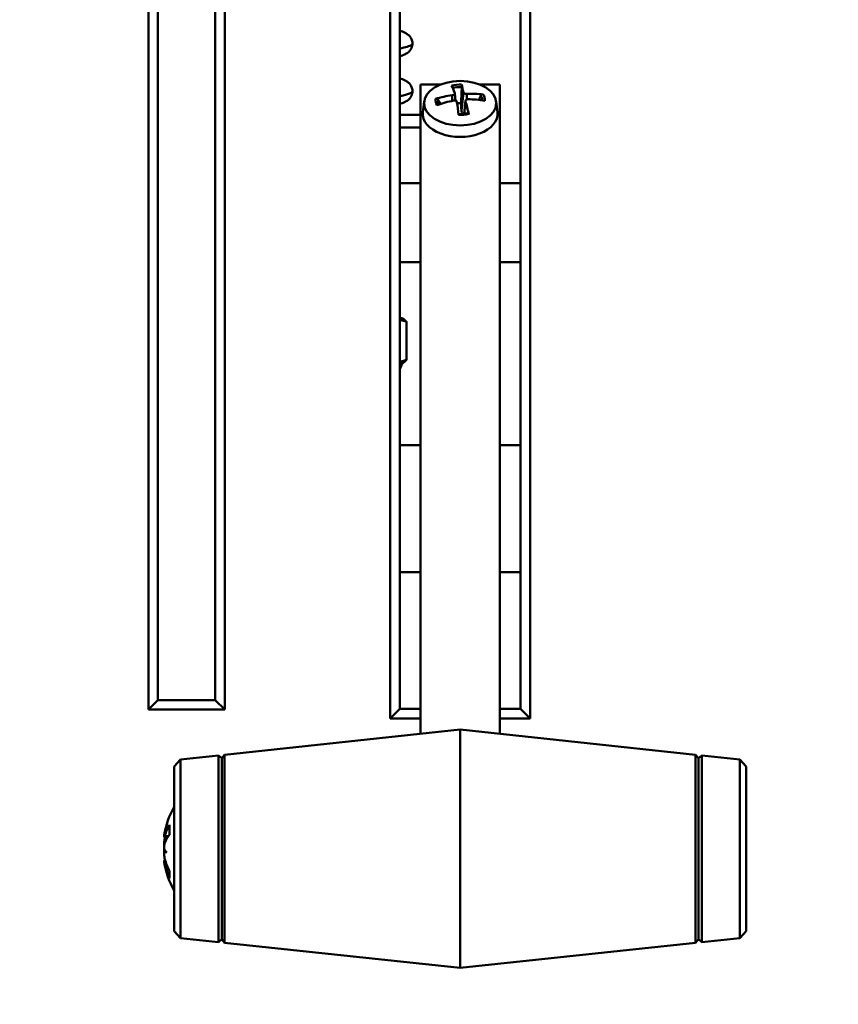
# Model space of a CAD drawing. Header units: inches. Extents: x 9.4 to 55.3, y 0.3 to 33.1.
# Tile 134 of 173: x 38.3 to 40.9, y 9.9 to 13. Entities that reach past the tile are written whole.
import ezdxf

# ---------------------------------------------------------------- set-up
doc = ezdxf.new("R2010")
doc.units = ezdxf.units.IN
doc.header["$MEASUREMENT"] = 0
for name, color, linetype, lineweight in [('Dimensions(ANSI)', 7, 'Continuous', 25), ('Visible Edges(ANSI)', 7, 'Continuous', 50), ('Visible Tangent Edges(ANSI)', 7, 'Continuous', 50)]:
    doc.layers.add(name, color=color, linetype=linetype, lineweight=lineweight)
doc.styles.add('Copy of DEFAULT-ANSI', font='arial.ttf')
doc.dimstyles.new('Copy of DEFAULT-ANSI-06', dxfattribs={"dimtxt": 0.5, "dimasz": 0.098425, "dimexe": 0.125, "dimexo": 0.0625, "dimgap": 0.031496, "dimtad": 0, "dimtih": 1, "dimtoh": 1, "dimrnd": 1e-08, "dimzin": 0, "dimdsep": 46, "dimtxsty": 'Copy of DEFAULT-ANSI', "dimcen": 0.09, "dimdle": 0.393701, "dimclrd": 179, "dimclre": 179, "dimclrt": 179, "dimadec": 0, "dimazin": 0, "dimtfac": 1, "dimtofl": 0, "dimtmove": 0, "dimatfit": 3, "dimfxl": 1, "dimtolj": 1, "dimtzin": 0, "dimlwd": 25, "dimlwe": 25, "dimarcsym": 0})

# ---------------------------------------------------------------- blocks, each defined once
blk = doc.blocks.new('*D5')
at = {"layer": 'Defpoints', "color": 0, "linetype": 'Continuous'}
for p in [(41.7708, 20.5106), (38.3462, 2.2827), (44.4092, 2.2827)]:
    blk.add_point(p, dxfattribs=at)
at = {"layer": 'Dimensions(ANSI)', "color": 179, "linetype": 'Continuous', "lineweight": 25}
for p, q in [((41.8333, 20.5106), (44.5342, 20.5106)), ((44.4092, 20.4121), (44.4092, 13.6007)), ((44.4092, 2.3811), (44.4092, 9.1926)), ((38.4087, 2.2827), (44.5342, 2.2827))]:
    blk.add_line(p, q, dxfattribs=at)
at = {"layer": 'Dimensions(ANSI)', "color": 179, "linetype": 'Continuous'}
for points in [[(44.3928, 20.4121), (44.4256, 20.4121), (44.4092, 20.5106)], [(44.3928, 2.3811), (44.4256, 2.3811), (44.4092, 2.2827)]]:
    blk.add_solid(points, dxfattribs=at)
at = {"layer": 'Dimensions(ANSI)', "color": 179, "linetype": 'Continuous', "lineweight": 25, "insert": (44.0888, 9.2241), "char_height": 0.5, "attachment_point": 1, "rotation": 90, "style": 'Copy of DEFAULT-ANSI'}
blk.add_mtext('\\A1;18.23 [462.99]', dxfattribs=at)

msp = doc.modelspace()

# ---------------------------------------------------------------- linework, layer by layer
at = {"layer": 'Visible Edges(ANSI)'}
for p, q in [((39.5124, 13.8858), (39.5124, 10.7658)), ((39.9524, 10.7658), (39.9524, 13.8858)), ((39.5424, 10.7958), (39.5424, 13.8558)), ((39.9224, 13.8558), (39.9224, 10.7958)), ((38.7514, 13.8486), (38.7514, 10.7936)), ((38.9914, 10.7936), (38.9914, 13.8486)), ((38.7814, 10.8236), (38.7814, 13.8186)), ((38.9614, 13.8186), (38.9614, 10.8236)), ((39.6698, 12.7605), (39.6074, 12.7605)), ((39.6074, 10.7174), (39.6074, 12.7605)), ((39.8574, 12.7605), (39.795, 12.7605)), ((39.8574, 12.7605), (39.8574, 10.7174)), ((39.619, 12.7068), (39.6152, 12.6731)), ((39.7157, 12.7328), (39.7183, 12.7097)), ((39.7491, 12.7094), (39.7446, 12.6685)), ((39.8459, 12.7068), (39.8497, 12.6731)), ((39.5424, 12.6658), (39.6074, 12.6658)), ((39.5424, 12.6258), (39.6074, 12.6258)), ((39.6074, 12.4498), (39.5424, 12.4498)), ((39.9224, 12.4498), (39.8574, 12.4498)), ((39.6074, 12.2018), (39.5424, 12.2018)), ((39.9224, 12.2018), (39.8574, 12.2018)), ((39.5487, 12.0258), (39.5424, 12.0258)), ((39.5487, 12.0258), (39.5517, 12.0244)), ((39.5632, 11.8938), (39.5632, 12.0145)), ((39.5487, 11.8826), (39.5424, 11.8826)), ((39.5487, 11.8826), (39.5517, 11.884)), ((39.6074, 11.6258), (39.5424, 11.6258)), ((39.9224, 11.6258), (39.8574, 11.6258)), ((39.6074, 11.2258), (39.5424, 11.2258)), ((39.9224, 11.2258), (39.8574, 11.2258)), ((38.7514, 10.7936), (38.7814, 10.8236)), ((38.9614, 10.8236), (38.7814, 10.8236)), ((38.9914, 10.7936), (38.9614, 10.8236)), ((38.7514, 10.7936), (38.9914, 10.7936)), ((39.5124, 10.7658), (39.5424, 10.7958)), ((39.6074, 10.7958), (39.5424, 10.7958)), ((39.9224, 10.7958), (39.8574, 10.7958)), ((39.9224, 10.7958), (39.9524, 10.7658)), ((39.5124, 10.7658), (39.6074, 10.7658)), ((39.8574, 10.7658), (39.9524, 10.7658)), ((38.9912, 10.6516), (39.7324, 10.7307)), ((39.7324, 10.7307), (39.7324, 9.9807)), ((40.4736, 10.6516), (39.7324, 10.7307)), ((38.8324, 10.6147), (38.8523, 10.6368)), ((38.8523, 10.6368), (38.9715, 10.6495)), ((38.8523, 10.6368), (38.8523, 10.0746)), ((38.9715, 10.6495), (38.9715, 10.0619)), ((38.9824, 10.6407), (38.9715, 10.6495)), ((38.9824, 10.6407), (38.9912, 10.6516)), ((38.9824, 10.6407), (38.9824, 10.0707)), ((38.9912, 10.0597), (38.9912, 10.6516)), ((40.4736, 10.6516), (40.4736, 10.0597)), ((40.4824, 10.6407), (40.4736, 10.6516)), ((40.4824, 10.6407), (40.4934, 10.6495)), ((40.4824, 10.6407), (40.4824, 10.0707)), ((40.4934, 10.0619), (40.4934, 10.6495)), ((40.6125, 10.6368), (40.4934, 10.6495)), ((40.6125, 10.0746), (40.6125, 10.6368)), ((40.6324, 10.6147), (40.6125, 10.6368)), ((38.8324, 10.0967), (38.8324, 10.6147)), ((40.6324, 10.6147), (40.6324, 10.0967)), ((38.8176, 10.4284), (38.8176, 10.3998)), ((38.8011, 10.3969), (38.8013, 10.3969)), ((38.8014, 10.3925), (38.8118, 10.3916)), ((38.8014, 10.3189), (38.8041, 10.3191)), ((38.8011, 10.3145), (38.8054, 10.3149)), ((38.8176, 10.2862), (38.8176, 10.2658)), ((38.8324, 10.0967), (38.8523, 10.0746)), ((38.8523, 10.0746), (38.9715, 10.0619)), ((40.6125, 10.0746), (40.4934, 10.0619)), ((40.6324, 10.0967), (40.6125, 10.0746)), ((38.9824, 10.0707), (38.9715, 10.0619)), ((38.9824, 10.0707), (38.9912, 10.0597)), ((38.9912, 10.0597), (39.7324, 9.9807)), ((40.4736, 10.0597), (39.7324, 9.9807)), ((40.4824, 10.0707), (40.4736, 10.0597)), ((40.4824, 10.0707), (40.4934, 10.0619))]:
    msp.add_line(p, q, dxfattribs=at)
for centre, radius, start, end in [((39.52, 11.8826), 0.0286, 321.4273, 0), ((39.0687, 10.3557), 0.2708, 150.762, 170.9829), ((39.0687, 10.3557), 0.2708, 189.0171, 209.238)]:
    msp.add_arc(centre, radius, start, end, dxfattribs=at)
msp.add_ellipse((39.7324, 12.702), major_axis=(0.1137, 0), ratio=0.615661, dxfattribs=at)
for centre, major_axis, ratio, start_param, end_param in [((39.7436, 12.5102), (0.0535, -0.2657), 0.109715, 2.546847, 2.74554), ((39.7211, 12.5081), (0.0046, 0.271), 0.119888, 5.713319, 5.912012), ((39.7334, 12.5017), (-0.2679, -0.0415), 0.835872, 4.67962, 4.878313), ((39.7301, 12.5155), (0.2589, 0.0803), 0.714165, 1.422951, 1.621644), ((39.7438, 12.5093), (0.0326, -0.2691), 0.012571, 2.186582, 2.385275), ((39.7213, 12.5072), (-0.0164, 0.2706), 0.217032, 5.335172, 5.533865), ((39.7348, 12.5018), (-0.2525, -0.0985), 0.821482, 4.133337, 4.33203), ((39.7315, 12.5157), (0.269, 0.0333), 0.728555, 1.186252, 1.384945), ((39.7324, 12.6734), (0.0464, 0), 0.615661, 1.505992, 1.778065), ((39.7324, 12.6681), (0.1175, 0), 0.615661, 3.073186, 6.351592), ((39.0619, 10.3587), (-0.1089, -0.2448), 0.981775, 4.844878, 4.97421), ((39.0619, 10.347), (-0.211, 0.1651), 0.959481, 0.35114, 0.480472), ((39.0673, 10.3441), (-0.2684, 0.0323), 0.684182, 5.975665, 6.172967), ((38.7718, 10.4102), (-0.0686, 0.0028), 0.148914, 2.025667, 2.028828), ((39.0673, 10.3696), (-0.269, -0.0269), 0.484523, 5.84502, 6.042322), ((39.0673, 10.3667), (-0.2682, -0.0342), 0.724085, 5.97881, 5.998821), ((39.0619, 10.3179), (-0.2637, 0.0477), 0.221909, 0.203689, 0.333021), ((38.7718, 10.3392), (0.0686, 0.0121), 0.011646, 1.029614, 1.11993), ((39.0619, 10.3944), (-0.2639, -0.0467), 0.077234, 0.14989, 0.279222), ((39.0673, 10.3447), (-0.2682, 0.0342), 0.724085, 0.284364, 0.481666), ((39.0673, 10.3635), (-0.2661, -0.0479), 0.870426, 0.037075, 0.234377)]:
    msp.add_ellipse(centre, major_axis=major_axis, ratio=ratio, start_param=start_param, end_param=end_param, dxfattribs=at)
for points, knots in [([(39.5424, 12.8494), (39.5481, 12.8512), (39.5532, 12.8531), (39.5616, 12.8572), (39.5648, 12.859), (39.5706, 12.8637), (39.573, 12.8659), (39.578, 12.8726), (39.5807, 12.8776), (39.5827, 12.888), (39.5826, 12.8927), (39.5807, 12.9013), (39.579, 12.905), (39.5748, 12.9117), (39.5723, 12.9143), (39.566, 12.9198), (39.5624, 12.9219), (39.5536, 12.9264), (39.5483, 12.9283), (39.5424, 12.9302)], [10.0880648, 10.0880648, 10.0880648, 10.0880648, 10.274588, 10.274588, 10.3934089, 10.3934089, 10.4678277, 10.4678277, 10.5530749, 10.5530749, 10.6132912, 10.6132912, 10.6741541, 10.6741541, 10.75079, 10.75079, 10.8792491, 10.8792491, 11.0732327, 11.0732327, 11.0732327, 11.0732327]), ([(39.5424, 12.6994), (39.5476, 12.701), (39.5524, 12.7028), (39.5608, 12.7068), (39.5644, 12.7087), (39.5706, 12.7137), (39.573, 12.7159), (39.578, 12.7226), (39.5807, 12.7275), (39.5827, 12.738), (39.5826, 12.7427), (39.5807, 12.7512), (39.579, 12.755), (39.5748, 12.7616), (39.5723, 12.7643), (39.566, 12.7698), (39.5625, 12.7719), (39.5536, 12.7764), (39.5483, 12.7783), (39.5424, 12.7802)], [3.8049002, 3.8049002, 3.8049002, 3.8049002, 3.9773683, 3.9773683, 4.1096693, 4.1096693, 4.1844571, 4.1844571, 4.2697981, 4.2697981, 4.3300251, 4.3300251, 4.390877, 4.390877, 4.4674768, 4.4674768, 4.5957994, 4.5957994, 4.7900496, 4.7900496, 4.7900496, 4.7900496]), ([(39.7372, 12.7605), (39.7373, 12.7602), (39.7373, 12.7599), (39.7374, 12.759), (39.7375, 12.7582), (39.7376, 12.7567), (39.7376, 12.7558), (39.7376, 12.7542), (39.7376, 12.7534), (39.7376, 12.7527)], [0.02110769, 0.02110769, 0.02110769, 0.02110769, 0.02585908, 0.02585908, 0.0323402, 0.0323402, 0.03875371, 0.03875371, 0.0439534, 0.0439534, 0.0439534, 0.0439534]), ([(39.7534, 12.731), (39.7523, 12.731), (39.751, 12.731), (39.7487, 12.7314), (39.7475, 12.7317), (39.7457, 12.7325), (39.7448, 12.733), (39.7434, 12.7341), (39.7429, 12.7348), (39.7426, 12.7356), (39.7425, 12.7358), (39.7425, 12.736)], [0, 0, 0, 0, 0.00861737, 0.00861737, 0.01723474, 0.01723474, 0.02583946, 0.02583946, 0.03444418, 0.03444418, 0.03726435, 0.03726435, 0.03726435, 0.03726435]), ([(39.6549, 12.7157), (39.6556, 12.7159), (39.6563, 12.716), (39.6577, 12.7161), (39.6587, 12.716), (39.6603, 12.7155), (39.6611, 12.7151), (39.6622, 12.7142), (39.6627, 12.7137), (39.663, 12.7132)], [0.02110769, 0.02110769, 0.02110769, 0.02110769, 0.02585908, 0.02585908, 0.0323402, 0.0323402, 0.03875371, 0.03875371, 0.0439534, 0.0439534, 0.0439534, 0.0439534]), ([(39.7155, 12.7335), (39.7158, 12.7329), (39.7158, 12.7322), (39.7153, 12.7309), (39.7149, 12.7302), (39.7136, 12.7291), (39.7128, 12.7285), (39.7108, 12.7276), (39.7097, 12.7272), (39.7082, 12.727), (39.7079, 12.7269), (39.7075, 12.7268)], [0, 0, 0, 0, 0.00861737, 0.00861737, 0.01723474, 0.01723474, 0.02583946, 0.02583946, 0.03444418, 0.03444418, 0.03726432, 0.03726432, 0.03726432, 0.03726432]), ([(39.7115, 12.7102), (39.7126, 12.7105), (39.7138, 12.7105), (39.7162, 12.7104), (39.7173, 12.7101), (39.7192, 12.7094), (39.7201, 12.7088), (39.7215, 12.7075), (39.7219, 12.7068), (39.7222, 12.7058), (39.7223, 12.7055), (39.7223, 12.7053)], [0, 0, 0, 0, 0.00861737, 0.00861737, 0.01723474, 0.01723474, 0.02583946, 0.02583946, 0.03444418, 0.03444418, 0.03726432, 0.03726432, 0.03726432, 0.03726432]), ([(39.7493, 12.7077), (39.7491, 12.7085), (39.7491, 12.7093), (39.7495, 12.7109), (39.75, 12.7116), (39.7512, 12.7128), (39.752, 12.7133), (39.754, 12.7141), (39.7551, 12.7143), (39.7566, 12.7144), (39.757, 12.7144), (39.7574, 12.7144)], [0, 0, 0, 0, 0.00861737, 0.00861737, 0.01723474, 0.01723474, 0.02583946, 0.02583946, 0.03444418, 0.03444418, 0.03726432, 0.03726432, 0.03726432, 0.03726432]), ([(39.7974, 12.7254), (39.7977, 12.726), (39.7981, 12.7266), (39.7991, 12.7276), (39.8, 12.7282), (39.8015, 12.729), (39.8024, 12.7293), (39.8039, 12.7295), (39.8046, 12.7295), (39.8052, 12.7294)], [0.05908535, 0.05908535, 0.05908535, 0.05908535, 0.06428503, 0.06428503, 0.07069855, 0.07069855, 0.07717967, 0.07717967, 0.08193106, 0.08193106, 0.08193106, 0.08193106]), ([(39.7436, 12.6684), (39.7431, 12.6685), (39.7426, 12.6686), (39.7412, 12.6693), (39.7402, 12.67), (39.7386, 12.6718), (39.738, 12.6728), (39.7368, 12.6755), (39.7363, 12.6774), (39.7363, 12.6793)], [0.19668512, 0.19668512, 0.19668512, 0.19668512, 0.20087567, 0.20087567, 0.21034155, 0.21034155, 0.21980743, 0.21980743, 0.23464994, 0.23464994, 0.23464994, 0.23464994]), ([(39.758, 12.6707), (39.7561, 12.6703), (39.7541, 12.6699), (39.7501, 12.6692), (39.7481, 12.6689), (39.7439, 12.6684), (39.7419, 12.6682), (39.7377, 12.6679), (39.7356, 12.6678), (39.7314, 12.6678), (39.7294, 12.6678), (39.7273, 12.6679)], [2.9218582, 2.9218582, 2.9218582, 2.9218582, 3.0097105, 3.0097105, 3.0975628, 3.0975628, 3.1854151, 3.1854151, 3.2732674, 3.2732674, 3.3604951, 3.3604951, 3.3604951, 3.3604951]), ([(39.758, 12.6707), (39.7582, 12.6708), (39.7583, 12.6707), (39.7587, 12.6703), (39.7589, 12.6699), (39.7592, 12.669), (39.7593, 12.6685), (39.7594, 12.6679)], [0.06579047, 0.06579047, 0.06579047, 0.06579047, 0.07069855, 0.07069855, 0.07717967, 0.07717967, 0.08193106, 0.08193106, 0.08193106, 0.08193106]), ([(38.8015, 10.3998), (38.8015, 10.3998), (38.8015, 10.3997), (38.8013, 10.3986), (38.8012, 10.3978), (38.8011, 10.397), (38.8011, 10.3969), (38.8011, 10.3969)], [0.02817592, 0.02817592, 0.02817592, 0.02817592, 0.02861542, 0.02861542, 0.04266381, 0.04266381, 0.05114162, 0.05114162, 0.05114162, 0.05114162]), ([(38.803, 10.3964), (38.8026, 10.3952), (38.8023, 10.3941), (38.8017, 10.3927), (38.8015, 10.3924), (38.8012, 10.3926), (38.8011, 10.393), (38.8011, 10.3946), (38.8012, 10.3958), (38.8014, 10.3976), (38.8015, 10.3981), (38.8015, 10.3986)], [0, 0, 0, 0, 0.01429788, 0.01429788, 0.02859576, 0.02859576, 0.04258156, 0.04258156, 0.05656736, 0.05656736, 0.06157061, 0.06157061, 0.06157061, 0.06157061]), ([(38.803, 10.3883), (38.8026, 10.387), (38.8023, 10.3853), (38.8017, 10.3816), (38.8015, 10.3796), (38.8012, 10.3759), (38.8011, 10.3739), (38.8011, 10.3704), (38.8012, 10.3688), (38.8014, 10.3673), (38.8014, 10.3671), (38.8014, 10.3668)], [0, 0, 0, 0, 0.01429788, 0.01429788, 0.02859576, 0.02859576, 0.04258156, 0.04258156, 0.05656736, 0.05656736, 0.05905044, 0.05905044, 0.05905044, 0.05905044]), ([(38.8015, 10.3528), (38.8015, 10.3529), (38.8015, 10.3529), (38.8013, 10.3545), (38.8012, 10.3563), (38.8011, 10.3601), (38.8011, 10.362), (38.8013, 10.3657), (38.8015, 10.3676), (38.802, 10.3709), (38.8023, 10.3724), (38.8027, 10.3739), (38.8029, 10.3742), (38.803, 10.3746)], [0.02817701, 0.02817701, 0.02817701, 0.02817701, 0.02875644, 0.02875644, 0.04273434, 0.04273434, 0.05671223, 0.05671223, 0.07082652, 0.07082652, 0.08494082, 0.08494082, 0.08976125, 0.08976125, 0.08976125, 0.08976125]), ([(38.8013, 10.3557), (38.8012, 10.3549), (38.8012, 10.3541), (38.8011, 10.3513), (38.8011, 10.3493), (38.8013, 10.3465), (38.8013, 10.3455), (38.8014, 10.3445)], [0.03646349, 0.03646349, 0.03646349, 0.03646349, 0.04273434, 0.04273434, 0.05671223, 0.05671223, 0.0643554, 0.0643554, 0.0643554, 0.0643554]), ([(38.803, 10.323), (38.8026, 10.3244), (38.8023, 10.3261), (38.8017, 10.3298), (38.8015, 10.3318), (38.8012, 10.3355), (38.8011, 10.3374), (38.8011, 10.341), (38.8012, 10.3426), (38.8014, 10.3443), (38.8015, 10.3448), (38.8015, 10.3452)], [0, 0, 0, 0, 0.01429788, 0.01429788, 0.02859576, 0.02859576, 0.04258156, 0.04258156, 0.05656736, 0.05656736, 0.06157061, 0.06157061, 0.06157061, 0.06157061]), ([(38.8014, 10.3189), (38.8014, 10.3189), (38.8013, 10.3189), (38.8012, 10.3188), (38.8011, 10.3184), (38.8011, 10.3168), (38.8012, 10.3157), (38.8013, 10.3145)], [0.02743141, 0.02743141, 0.02743141, 0.02743141, 0.02859576, 0.02859576, 0.04258156, 0.04258156, 0.05580048, 0.05580048, 0.05580048, 0.05580048]), ([(38.8013, 10.3132), (38.8012, 10.3136), (38.8012, 10.3139), (38.8011, 10.3145), (38.8011, 10.3146), (38.8013, 10.314), (38.8015, 10.3134), (38.802, 10.3114), (38.8023, 10.3101), (38.8027, 10.3081), (38.8029, 10.3076), (38.803, 10.307)], [0.03645802, 0.03645802, 0.03645802, 0.03645802, 0.04266381, 0.04266381, 0.0567122, 0.0567122, 0.07082649, 0.07082649, 0.08494078, 0.08494078, 0.08976122, 0.08976122, 0.08976122, 0.08976122])]:
    msp.add_open_spline(points, degree=3, knots=knots, dxfattribs=at)
for points, weights in [([(39.7354, 12.7019), (39.7363, 12.7223), (39.7376, 12.7527)], [1, 1.02223339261, 1.00357610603]), ([(39.6711, 12.6999), (39.6673, 12.7061), (39.663, 12.7132)], [1.01115587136, 1.00927061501, 1.0035761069]), ([(39.7974, 12.7254), (39.7939, 12.7186), (39.7907, 12.7124)], [1.00357610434, 1.00858026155, 1.01064277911]), ([(39.7363, 12.6793), (39.736, 12.6871), (39.7354, 12.7019)], [1.74282046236, 1.38874687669, 1]), ([(39.5517, 12.0244), (39.5571, 12.0219), (39.5632, 12.0145)], [2.23147634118, 2.19396671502, 2.09130973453]), ([(39.5632, 12.0145), (39.5525, 12.0179), (39.5424, 12.0202)], [2.09130973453, 2.13663529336, 2.16926078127]), ([(39.5424, 11.8882), (39.5525, 11.8905), (39.5632, 11.8938)], [2.16926078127, 2.13663529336, 2.09130973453]), ([(39.5632, 11.8938), (39.5571, 11.8865), (39.5517, 11.884)], [2.09130973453, 2.19396671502, 2.23147634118])]:
    msp.add_rational_spline(points, weights, degree=2, dxfattribs=at)
for points in [[(38.8176, 10.4284), (38.8176, 10.4291), (38.8178, 10.4299), (38.8182, 10.4305)], [(38.8182, 10.2631), (38.8178, 10.2639), (38.8176, 10.2649), (38.8176, 10.2658)]]:
    msp.add_open_spline(points, degree=3, dxfattribs=at)
at = {"layer": 'Visible Tangent Edges(ANSI)'}
for p, q in [((39.7425, 12.736), (39.7363, 12.6793)), ((39.7075, 12.7268), (39.7076, 12.7095)), ((39.7493, 12.7077), (39.7451, 12.6685)), ((39.7534, 12.731), (39.7537, 12.7139)), ((38.8182, 10.4305), (38.8182, 10.4005)), ((38.803, 10.3964), (38.8145, 10.3957)), ((38.803, 10.3883), (38.81, 10.3888)), ((38.803, 10.307), (38.808, 10.3073)), ((38.8182, 10.285), (38.8182, 10.2631))]:
    msp.add_line(p, q, dxfattribs=at)
for centre, major_axis, start_param, end_param in [((39.7324, 12.7128), (-0.0776, 0), 4.651097, 5.067797), ((39.7324, 12.71), (0.0696, 0), 1.496976, 1.917618), ((39.7324, 12.7128), (-0.0776, 0), 6.221893, 6.638593), ((39.7324, 12.71), (-0.0696, 0), 6.209365, 6.563953), ((39.7324, 12.71), (0.0696, 0), 0.023931, 0.367936), ((39.7324, 12.7128), (0.0776, 0), 6.221893, 6.638593), ((39.7324, 12.7128), (0.0776, 0), 4.651097, 5.067797)]:
    msp.add_ellipse(centre, major_axis=major_axis, ratio=0.615661, start_param=start_param, end_param=end_param, dxfattribs=at)
for points, knots in [([(39.5423, 12.874), (39.5609, 12.8778), (39.5787, 12.8831), (39.5823, 12.8883), (39.5823, 12.8898)], [9.919793, 9.919793, 9.919793, 9.919793, 10.4003897, 10.5806383, 10.5806383, 10.5806383, 10.5806383]), ([(39.5424, 12.724), (39.5448, 12.7245), (39.5644, 12.7287), (39.5799, 12.7339), (39.5824, 12.7387), (39.5823, 12.7398)], [3.6366077, 3.6366077, 3.6366077, 3.6366077, 3.6979164, 4.1601559, 4.297453, 4.297453, 4.297453, 4.297453])]:
    msp.add_open_spline(points, degree=3, knots=knots, dxfattribs=at)

# ---------------------------------------------------------------- dimensions: what is measured, and where the dimension line sits
at = {"layer": 'Dimensions(ANSI)', "color": 179, "linetype": 'Continuous', "lineweight": 25}
dim = msp.add_linear_dim(base=(44.4092, 2.2827), p1=(41.7708, 20.5106), p2=(38.3462, 2.2827), angle=90, dimstyle='Copy of DEFAULT-ANSI-06', override={"dimtih": 0, "dimtoh": 0, "dimdec": 2, "dimtp": 0, "dimtm": 0, "dimtdec": 2, "dimatfit": 1}, dxfattribs=at)
dim.commit()
dim.dimension.update_dxf_attribs({"geometry": '*D5', "text_midpoint": (44.4092, 11.3966), "dimtype": 160})

doc.saveas('drawing.dxf')
